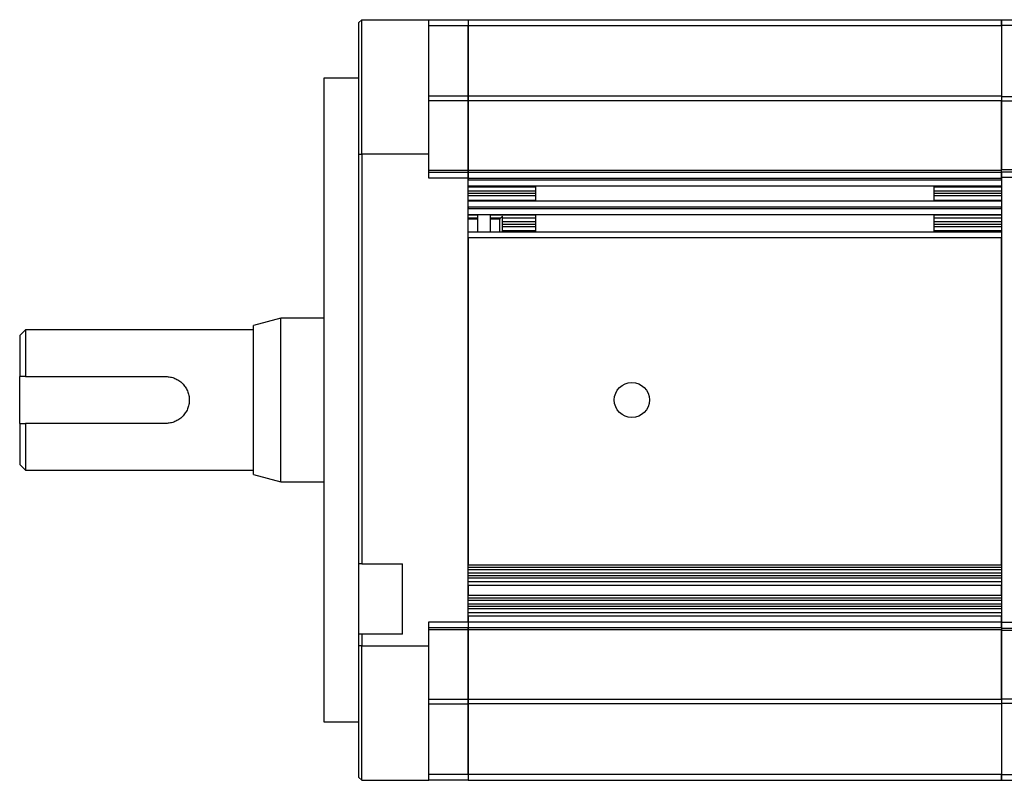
# Model space of a CAD drawing. Header units: millimetres. Extents: x 32176 to 34559, y 9836 to 10798.
# Tile 56 of 57: x 33970 to 34138, y 10622 to 10752. Entities that reach past the tile are written whole.
import ezdxf

# ---------------------------------------------------------------- set-up
doc = ezdxf.new("R2010")
doc.units = ezdxf.units.MM

msp = doc.modelspace()

# ---------------------------------------------------------------- linework, layer by layer
at = {"color": 7, "linetype": 'Continuous', "lineweight": 25}
for p, q in [((34028.3, 10751.98), (34027.8, 10751.48)), ((34027.8, 10728.98), (34027.8, 10751.48)), ((34028.3, 10728.98), (34028.3, 10751.98)), ((34028.3, 10751.98), (34039.8, 10751.98)), ((34039.8, 10728.98), (34039.8, 10751.98)), ((34039.8, 10751.98), (34046.5, 10751.98)), ((34039.8, 10750.98), (34046.5, 10750.98)), ((34046.5, 10751.98), (34046.5, 10750.98)), ((34046.5, 10751.98), (34137.7, 10751.98)), ((34046.5, 10751.98), (34046.5, 10750.98)), ((34046.5, 10750.98), (34046.5, 10738.92)), ((34046.5, 10750.98), (34137.7, 10750.98)), ((34046.5, 10738.92), (34046.5, 10750.98)), ((34137.7, 10751.98), (34148.7, 10751.98)), ((34137.7, 10750.98), (34137.7, 10751.98)), ((34137.7, 10750.98), (34137.7, 10738.84)), ((34148.7, 10750.98), (34137.7, 10750.98)), ((34027.8, 10741.98), (34021.8, 10741.98)), ((34021.8, 10741.98), (34021.8, 10631.98)), ((34046.5, 10738.92), (34039.8, 10738.92)), ((34046.5, 10738.92), (34046.5, 10738.13)), ((34137.7, 10738.92), (34046.5, 10738.92)), ((34046.5, 10738.13), (34046.5, 10738.92)), ((34046.5, 10738.13), (34039.8, 10738.13)), ((34046.5, 10726.27), (34046.5, 10738.13)), ((34137.7, 10738.13), (34046.5, 10738.13)), ((34046.5, 10738.13), (34046.5, 10726.27)), ((34137.7, 10738.84), (34137.7, 10738.05)), ((34137.7, 10738.84), (34148.7, 10738.84)), ((34137.7, 10738.05), (34137.7, 10726.37)), ((34148.7, 10738.05), (34137.7, 10738.05)), ((34137.7, 10726.37), (34137.7, 10738.05)), ((34027.8, 10658.98), (34027.8, 10728.98)), ((34027.8, 10728.98), (34028.3, 10728.98)), ((34028.3, 10728.98), (34028.3, 10658.98)), ((34039.8, 10728.98), (34028.3, 10728.98)), ((34039.8, 10724.88), (34039.8, 10728.98)), ((34039.8, 10726.27), (34046.5, 10726.27)), ((34046.5, 10725.88), (34039.8, 10725.88)), ((34046.5, 10726.27), (34046.5, 10725.88)), ((34046.5, 10726.27), (34137.7, 10726.27)), ((34046.5, 10725.88), (34046.5, 10726.27)), ((34046.5, 10724.88), (34046.5, 10725.88)), ((34137.7, 10725.88), (34046.5, 10725.88)), ((34046.5, 10725.88), (34046.5, 10724.88)), ((34137.7, 10725.98), (34137.7, 10726.37)), ((34137.7, 10726.37), (34148.7, 10726.37)), ((34137.7, 10725.98), (34148.7, 10725.98)), ((34137.7, 10724.98), (34137.7, 10725.88)), ((34046.5, 10724.88), (34039.8, 10724.88)), ((34046.5, 10649.08), (34046.5, 10724.88)), ((34046.5, 10724.88), (34046.5, 10724.58)), ((34046.5, 10724.88), (34137.7, 10724.88)), ((34046.5, 10724.58), (34137.7, 10724.58)), ((34148.7, 10724.98), (34137.7, 10724.98)), ((34137.7, 10724.98), (34137.7, 10648.98)), ((34137.7, 10724.58), (34137.7, 10724.88)), ((34046.5, 10723.58), (34137.7, 10723.58)), ((34058, 10723.34), (34046.5, 10723.34)), ((34058, 10722.65), (34046.5, 10722.65)), ((34058, 10722.26), (34046.5, 10722.26)), ((34058, 10723.58), (34058, 10720.98)), ((34126.2, 10720.98), (34126.2, 10723.58)), ((34137.7, 10723.34), (34126.2, 10723.34)), ((34137.7, 10722.65), (34126.2, 10722.65)), ((34137.7, 10722.26), (34126.2, 10722.26)), ((34058, 10721.85), (34046.5, 10721.85)), ((34046.5, 10721.16), (34058, 10721.16)), ((34137.7, 10720.98), (34046.5, 10720.98)), ((34137.7, 10721.85), (34126.2, 10721.85)), ((34126.2, 10721.16), (34137.7, 10721.16)), ((34046.5, 10719.98), (34137.7, 10719.98)), ((34046.5, 10719.98), (34046.5, 10719.68)), ((34046.5, 10719.68), (34137.7, 10719.68)), ((34046.5, 10718.68), (34137.7, 10718.68)), ((34048.1, 10718.68), (34048.1, 10715.68)), ((34050.3, 10715.68), (34050.3, 10718.68)), ((34137.7, 10719.68), (34137.7, 10719.98)), ((34046.5, 10718.63), (34048.1, 10718.63)), ((34048.1, 10718.06), (34046.5, 10718.06)), ((34048.1, 10717.91), (34046.5, 10717.91)), ((34050.3, 10718.63), (34058, 10718.63)), ((34052.05, 10718.06), (34050.3, 10718.06)), ((34051.9, 10717.91), (34050.3, 10717.91)), ((34051.9, 10715.68), (34051.9, 10717.91)), ((34052.4, 10715.68), (34052.4, 10718.42)), ((34058, 10718.06), (34052.4, 10718.06)), ((34058, 10717.44), (34052.4, 10717.44)), ((34058, 10717), (34052.4, 10717)), ((34058, 10718.63), (34058, 10715.68)), ((34126.2, 10715.68), (34126.2, 10718.63)), ((34126.2, 10718.63), (34137.7, 10718.63)), ((34137.7, 10718.06), (34126.2, 10718.06)), ((34137.7, 10717.44), (34126.2, 10717.44)), ((34137.7, 10717), (34126.2, 10717)), ((34137.7, 10715.68), (34046.5, 10715.68)), ((34058, 10716.56), (34052.4, 10716.56)), ((34052.4, 10715.94), (34058, 10715.94)), ((34137.7, 10716.56), (34126.2, 10716.56)), ((34126.2, 10715.94), (34137.7, 10715.94)), ((34137.7, 10714.68), (34046.5, 10714.68)), ((34046.5, 10714.68), (34046.5, 10658.83)), ((34137.7, 10658.83), (34137.7, 10714.68)), ((34014.47, 10700.98), (34009.8, 10699.73)), ((34021.8, 10700.98), (34014.47, 10700.98)), ((34014.47, 10672.98), (34014.47, 10700.98)), ((33970.8, 10698.98), (33969.8, 10697.98)), ((34009.8, 10698.98), (33970.8, 10698.98)), ((33970.8, 10698.98), (33970.8, 10690.98)), ((34009.8, 10686.98), (34009.8, 10699.73)), ((33969.8, 10697.98), (33969.8, 10690.98)), ((33969.8, 10682.98), (33969.8, 10690.98)), ((33970.8, 10690.98), (33994.8, 10690.98)), ((34009.8, 10674.23), (34009.8, 10686.98)), ((33969.8, 10682.98), (33969.8, 10675.98)), ((33970.8, 10682.98), (33970.8, 10674.98)), ((33994.8, 10682.98), (33970.8, 10682.98)), ((33969.8, 10675.98), (33970.8, 10674.98)), ((33970.8, 10674.98), (34009.8, 10674.98)), ((34009.8, 10674.23), (34014.47, 10672.98)), ((34014.47, 10672.98), (34021.8, 10672.98)), ((34028.3, 10658.98), (34027.8, 10658.98)), ((34027.8, 10646.98), (34027.8, 10658.98)), ((34028.3, 10658.98), (34035.3, 10658.98)), ((34035.3, 10646.98), (34035.3, 10658.98)), ((34046.5, 10658.83), (34137.7, 10658.83)), ((34046.5, 10658.43), (34137.7, 10658.43)), ((34046.5, 10658.01), (34137.7, 10658.01)), ((34137.7, 10657.39), (34046.5, 10657.39)), ((34137.7, 10656.95), (34046.5, 10656.95)), ((34137.7, 10656.51), (34046.5, 10656.51)), ((34137.7, 10655.89), (34046.5, 10655.89)), ((34046.5, 10655.33), (34137.7, 10655.33)), ((34046.5, 10655.33), (34046.5, 10653.6)), ((34137.7, 10653.6), (34137.7, 10655.33)), ((34046.5, 10653.6), (34137.7, 10653.6)), ((34046.5, 10653.18), (34137.7, 10653.18)), ((34046.5, 10652.79), (34137.7, 10652.79)), ((34137.7, 10652.1), (34046.5, 10652.1)), ((34137.7, 10651.7), (34046.5, 10651.7)), ((34137.7, 10651.31), (34046.5, 10651.31)), ((34137.7, 10650.61), (34046.5, 10650.61)), ((34046.5, 10650.08), (34137.7, 10650.08)), ((34046.5, 10650.08), (34046.5, 10649.08)), ((34137.7, 10649.08), (34137.7, 10650.08)), ((34039.8, 10649.08), (34046.5, 10649.08)), ((34039.8, 10644.98), (34039.8, 10649.08)), ((34039.8, 10648.08), (34046.5, 10648.08)), ((34046.5, 10649.08), (34046.5, 10648.08)), ((34046.5, 10649.08), (34137.7, 10649.08)), ((34046.5, 10649.08), (34046.5, 10648.08)), ((34046.5, 10648.08), (34046.5, 10647.69)), ((34046.5, 10648.08), (34137.7, 10648.08)), ((34046.5, 10647.69), (34046.5, 10648.08)), ((34137.7, 10648.98), (34148.7, 10648.98)), ((34137.7, 10648.08), (34137.7, 10648.98)), ((34137.7, 10647.98), (34148.7, 10647.98)), ((34137.7, 10647.98), (34137.7, 10647.69)), ((34027.8, 10644.98), (34027.8, 10646.98)), ((34028.3, 10646.98), (34027.8, 10646.98)), ((34028.3, 10646.98), (34028.3, 10644.98)), ((34035.3, 10646.98), (34028.3, 10646.98)), ((34046.5, 10647.69), (34039.8, 10647.69)), ((34046.5, 10635.82), (34046.5, 10647.69)), ((34137.7, 10647.69), (34046.5, 10647.69)), ((34046.5, 10647.69), (34046.5, 10635.82)), ((34137.7, 10635.82), (34137.7, 10647.69)), ((34137.7, 10647.59), (34137.7, 10635.9)), ((34148.7, 10647.59), (34137.7, 10647.59)), ((34028.3, 10644.98), (34027.8, 10644.98)), ((34027.8, 10622.48), (34027.8, 10644.98)), ((34028.3, 10644.98), (34039.8, 10644.98)), ((34028.3, 10621.98), (34028.3, 10644.98)), ((34039.8, 10621.98), (34039.8, 10644.98)), ((34039.8, 10635.82), (34046.5, 10635.82)), ((34039.8, 10635.03), (34046.5, 10635.03)), ((34046.5, 10635.82), (34046.5, 10635.03)), ((34046.5, 10635.82), (34137.7, 10635.82)), ((34046.5, 10635.03), (34046.5, 10635.82)), ((34046.5, 10635.03), (34046.5, 10622.98)), ((34137.7, 10635.03), (34046.5, 10635.03)), ((34046.5, 10622.98), (34046.5, 10635.03)), ((34137.7, 10635.9), (34148.7, 10635.9)), ((34137.7, 10635.82), (34137.7, 10635.11)), ((34137.7, 10635.11), (34137.7, 10622.98)), ((34148.7, 10635.11), (34137.7, 10635.11)), ((34021.8, 10631.98), (34027.8, 10631.98)), ((34046.5, 10622.98), (34039.8, 10622.98)), ((34046.5, 10622.98), (34046.5, 10621.98)), ((34137.7, 10622.98), (34046.5, 10622.98)), ((34046.5, 10622.98), (34046.5, 10621.98)), ((34137.7, 10622.98), (34148.7, 10622.98)), ((34137.7, 10621.98), (34137.7, 10622.98)), ((34027.8, 10622.48), (34028.3, 10621.98)), ((34028.3, 10621.98), (34039.8, 10621.98)), ((34046.5, 10621.98), (34039.8, 10621.98)), ((34046.5, 10621.98), (34137.7, 10621.98)), ((34137.7, 10621.98), (34148.7, 10621.98))]:
    msp.add_line(p, q, dxfattribs=at)
msp.add_circle((34074.5, 10686.98), 3, dxfattribs=at)
for points, knots in [([(34137.7, 10751.98), (34137.7, 10751.98), (34137.7, 10751.87), (34137.7, 10751.5), (34137.7, 10751.24), (34137.7, 10750.98)], [0, 0, 0, 0, 0.5, 0.5, 1, 1, 1, 1]), ([(34137.7, 10725.98), (34137.7, 10725.98), (34137.7, 10725.87), (34137.7, 10725.5), (34137.7, 10725.24), (34137.7, 10724.98)], [0, 0, 0, 0, 0.5, 0.5, 1, 1, 1, 1]), ([(34052.4, 10718.42), (34052.36, 10718.37), (34052.28, 10718.29), (34052.15, 10718.16), (34052.03, 10718.04), (34051.94, 10717.95), (34051.9, 10717.91)], [0, 0, 0, 0, 0.249335, 0.498767, 0.748818, 1, 1, 1, 1]), ([(33970.8, 10690.98), (33970.63, 10690.98), (33970.3, 10690.98), (33969.96, 10690.98), (33969.8, 10690.98)], [0, 0, 0, 0, 0.511571, 1, 1, 1, 1]), ([(33994.8, 10690.98), (33995.07, 10690.98), (33995.33, 10690.95), (33995.84, 10690.85), (33996.1, 10690.77), (33996.58, 10690.57), (33996.81, 10690.45), (33997.24, 10690.16), (33997.45, 10689.99), (33997.81, 10689.62), (33997.98, 10689.42), (33998.27, 10688.99), (33998.39, 10688.76), (33998.59, 10688.28), (33998.67, 10688.02), (33998.78, 10687.5), (33998.8, 10687.24), (33998.8, 10686.72), (33998.78, 10686.45), (33998.67, 10685.94), (33998.6, 10685.69), (33998.4, 10685.2), (33998.27, 10684.97), (33997.98, 10684.54), (33997.82, 10684.33), (33997.45, 10683.96), (33997.25, 10683.8), (33996.82, 10683.51), (33996.58, 10683.38), (33996.1, 10683.18), (33995.85, 10683.11), (33995.33, 10683), (33995.07, 10682.98), (33994.8, 10682.98)], [0, 0, 0, 0, 0.0625, 0.0625, 0.125, 0.125, 0.1875, 0.1875, 0.25, 0.25, 0.3125, 0.3125, 0.375, 0.375, 0.4375, 0.4375, 0.5, 0.5, 0.5625, 0.5625, 0.625, 0.625, 0.6875, 0.6875, 0.75, 0.75, 0.8125, 0.8125, 0.875, 0.875, 0.9375, 0.9375, 1, 1, 1, 1]), ([(33969.8, 10682.98), (33969.96, 10682.98), (33970.3, 10682.98), (33970.63, 10682.98), (33970.8, 10682.98)], [0, 0, 0, 0, 0.488429, 1, 1, 1, 1]), ([(34137.7, 10648.98), (34137.7, 10648.71), (34137.7, 10648.45), (34137.7, 10648.08), (34137.7, 10647.98), (34137.7, 10647.98)], [0, 0, 0, 0, 0.5, 0.5, 1, 1, 1, 1]), ([(34137.7, 10647.98), (34137.7, 10647.98), (34137.7, 10647.97), (34137.7, 10647.96), (34137.7, 10647.94), (34137.7, 10647.91), (34137.7, 10647.86), (34137.7, 10647.76), (34137.7, 10647.64), (34137.7, 10647.59)], [0, 0, 0, 0, 0.100451, 0.199876, 0.299117, 0.39902, 0.500414, 0.749471, 1, 1, 1, 1]), ([(34137.7, 10635.9), (34137.7, 10635.88), (34137.7, 10635.84), (34137.7, 10635.78), (34137.7, 10635.71), (34137.7, 10635.63), (34137.7, 10635.51), (34137.7, 10635.34), (34137.7, 10635.18), (34137.7, 10635.11)], [0, 0, 0, 0, 0.100451, 0.199876, 0.299117, 0.39902, 0.500414, 0.749471, 1, 1, 1, 1]), ([(34137.7, 10622.98), (34137.7, 10622.71), (34137.7, 10622.45), (34137.7, 10622.08), (34137.7, 10621.98), (34137.7, 10621.98)], [0, 0, 0, 0, 0.5, 0.5, 1, 1, 1, 1])]:
    msp.add_open_spline(points, degree=3, knots=knots, dxfattribs=at)

doc.saveas('drawing.dxf')
